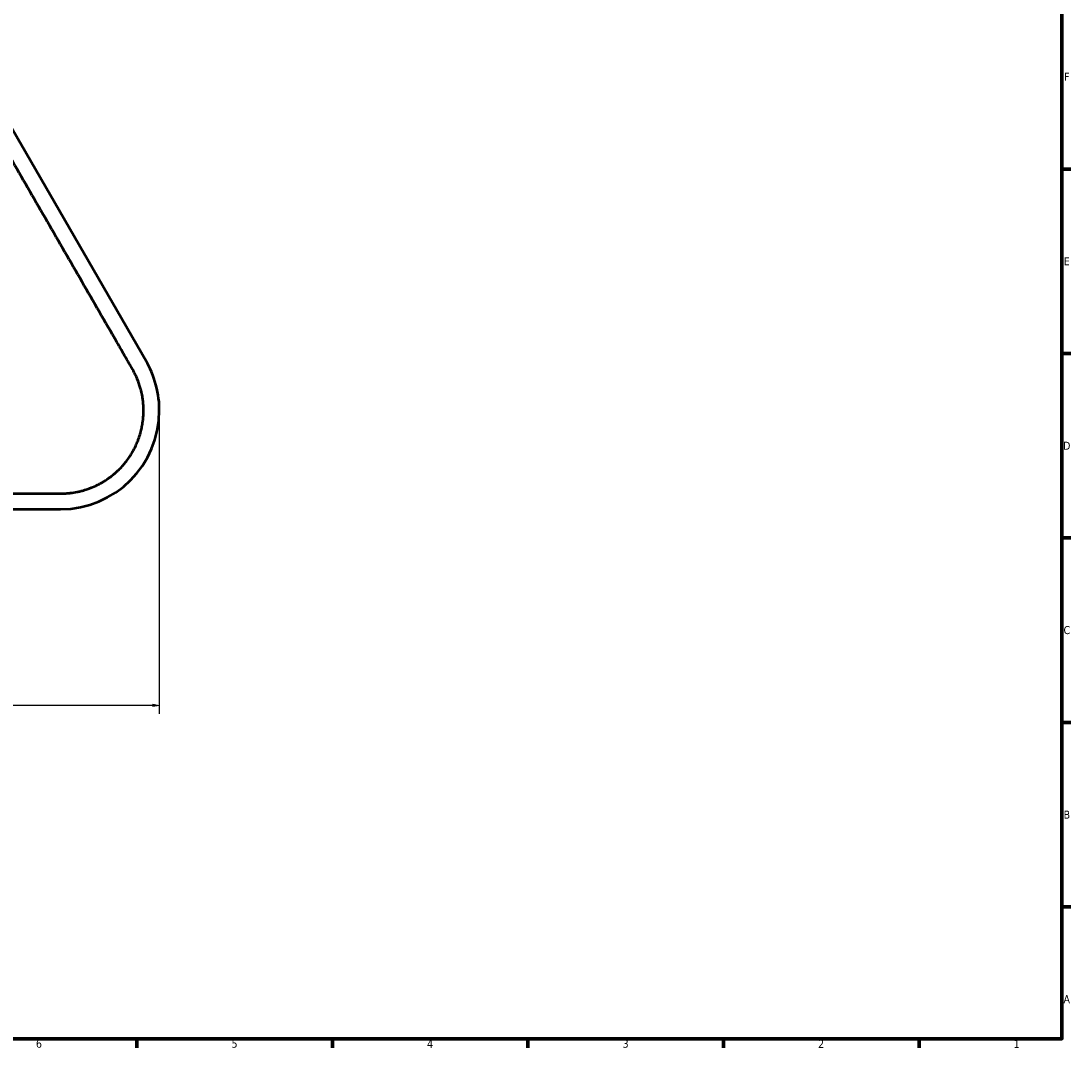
# Model space of a CAD drawing. Header units: inches. Extents: x -446 to 743, y -312 to 529.
# Tile 6 of 7: x 327 to 726, y -295 to 95. Entities that reach past the tile are written whole.
import ezdxf

# ---------------------------------------------------------------- set-up
doc = ezdxf.new("R2010")
doc.units = ezdxf.units.IN
doc.header["$MEASUREMENT"] = 0
doc.layers.add('Dimension (ANSI)', color=7, linetype='Continuous')
doc.layers.add('Visible (ANSI)', color=7, linetype='Continuous')

# ---------------------------------------------------------------- blocks, each defined once
blk = doc.blocks.new('block 3')
at = {"color": 7, "lineweight": 70, "true_color": 0xffffff}
blk.add_lwpolyline([(-425.91, -291.92), (-425.91, 508.98), (722.95, 508.98), (722.95, -291.92), (-425.91, -291.92)], dxfattribs=at)
blk = doc.blocks.new('block 26')
at = {"color": 7, "lineweight": 70, "true_color": 0xffffff}
blk.add_lwpolyline([(371.43, -291.92), (371.43, -295.37)], dxfattribs=at)
blk = doc.blocks.new('block 28')
at = {"color": 7, "lineweight": 70, "true_color": 0xffffff}
blk.add_lwpolyline([(445.74, -291.92), (445.74, -295.37)], dxfattribs=at)
blk = doc.blocks.new('block 30')
at = {"color": 7, "lineweight": 70, "true_color": 0xffffff}
blk.add_lwpolyline([(520.04, -291.92), (520.04, -295.37)], dxfattribs=at)
blk = doc.blocks.new('block 32')
at = {"color": 7, "lineweight": 70, "true_color": 0xffffff}
blk.add_lwpolyline([(594.34, -291.92), (594.34, -295.37)], dxfattribs=at)
blk = doc.blocks.new('block 34')
at = {"color": 7, "lineweight": 70, "true_color": 0xffffff}
blk.add_lwpolyline([(668.65, -291.92), (668.65, -295.37)], dxfattribs=at)
blk = doc.blocks.new('block 37')
at = {"color": 7, "true_color": 0xffffff, "insert": (704.61, -295.37), "char_height": 3.0476, "attachment_point": 7}
blk.add_mtext('\\fTahoma|b0|i0|c0|p34;\\W1;1', dxfattribs=at)
blk = doc.blocks.new('block 39')
at = {"color": 7, "true_color": 0xffffff, "insert": (630.31, -295.37), "char_height": 3.0476, "attachment_point": 7}
blk.add_mtext('\\fTahoma|b0|i0|c0|p34;\\W1;2', dxfattribs=at)
blk = doc.blocks.new('block 41')
at = {"color": 7, "true_color": 0xffffff, "insert": (556.01, -295.38), "char_height": 3.0476, "attachment_point": 7}
blk.add_mtext('\\fTahoma|b0|i0|c0|p34;\\W1;3', dxfattribs=at)
blk = doc.blocks.new('block 43')
at = {"color": 7, "true_color": 0xffffff, "insert": (481.7, -295.37), "char_height": 3.0476, "attachment_point": 7}
blk.add_mtext('\\fTahoma|b0|i0|c0|p34;\\W1;4', dxfattribs=at)
blk = doc.blocks.new('block 45')
at = {"color": 7, "true_color": 0xffffff, "insert": (407.4, -295.38), "char_height": 3.0476, "attachment_point": 7}
blk.add_mtext('\\fTahoma|b0|i0|c0|p34;\\W1;5', dxfattribs=at)
blk = doc.blocks.new('block 47')
at = {"color": 7, "true_color": 0xffffff, "insert": (333.09, -295.38), "char_height": 3.0476, "attachment_point": 7}
blk.add_mtext('\\fTahoma|b0|i0|c0|p34;\\W1;6', dxfattribs=at)
blk = doc.blocks.new('block 69')
at = {"color": 7, "lineweight": 70, "true_color": 0xffffff}
blk.add_lwpolyline([(722.95, -241.85), (726.4, -241.85)], dxfattribs=at)
blk = doc.blocks.new('block 71')
at = {"color": 7, "lineweight": 70, "true_color": 0xffffff}
blk.add_lwpolyline([(722.95, -171.77), (726.4, -171.77)], dxfattribs=at)
blk = doc.blocks.new('block 73')
at = {"color": 7, "lineweight": 70, "true_color": 0xffffff}
blk.add_lwpolyline([(722.95, -101.7), (726.4, -101.7)], dxfattribs=at)
blk = doc.blocks.new('block 75')
at = {"color": 7, "lineweight": 70, "true_color": 0xffffff}
blk.add_lwpolyline([(722.95, -31.62), (726.4, -31.62)], dxfattribs=at)
blk = doc.blocks.new('block 77')
at = {"color": 7, "lineweight": 70, "true_color": 0xffffff}
blk.add_lwpolyline([(722.95, 38.46), (726.4, 38.46)], dxfattribs=at)
blk = doc.blocks.new('block 89')
at = {"color": 7, "true_color": 0xffffff, "insert": (723.56, -278.41), "char_height": 3.0476, "attachment_point": 7}
blk.add_mtext('\\fTahoma|b0|i0|c0|p34;\\W1;A', dxfattribs=at)
blk = doc.blocks.new('block 91')
at = {"color": 7, "true_color": 0xffffff, "insert": (723.6, -208.33), "char_height": 3.0476, "attachment_point": 7}
blk.add_mtext('\\fTahoma|b0|i0|c0|p34;\\W1;B', dxfattribs=at)
blk = doc.blocks.new('block 93')
at = {"color": 7, "true_color": 0xffffff, "insert": (723.58, -138.26), "char_height": 3.0476, "attachment_point": 7}
blk.add_mtext('\\fTahoma|b0|i0|c0|p34;\\W1;C', dxfattribs=at)
blk = doc.blocks.new('block 95')
at = {"color": 7, "true_color": 0xffffff, "insert": (723.41, -68.18), "char_height": 3.0476, "attachment_point": 7}
blk.add_mtext('\\fTahoma|b0|i0|c0|p34;\\W1;D', dxfattribs=at)
blk = doc.blocks.new('block 97')
at = {"color": 7, "true_color": 0xffffff, "insert": (723.66, 1.89), "char_height": 3.0476, "attachment_point": 7}
blk.add_mtext('\\fTahoma|b0|i0|c0|p34;\\W1;E', dxfattribs=at)
blk = doc.blocks.new('block 99')
at = {"color": 7, "true_color": 0xffffff, "insert": (723.74, 71.97), "char_height": 3.0476, "attachment_point": 7}
blk.add_mtext('\\fTahoma|b0|i0|c0|p34;\\W1;F', dxfattribs=at)
blk = doc.blocks.new('block 2')
for name in ['block 3', 'block 99', 'block 77', 'block 97', 'block 75', 'block 95', 'block 73', 'block 93', 'block 71', 'block 91', 'block 69', 'block 89', 'block 47', 'block 26', 'block 45', 'block 28', 'block 43', 'block 30', 'block 41', 'block 32', 'block 39', 'block 34', 'block 37']:
    blk.add_blockref(name, (0, 0))
blk = doc.blocks.new('block 175')
at = {"layer": 'Visible (ANSI)', "color": 7, "lineweight": 50, "true_color": 0xffffff}
blk.add_lwpolyline([(374.92, -34.54), (314.74, 69.7)], dxfattribs=at)
blk = doc.blocks.new('block 193')
at = {"layer": 'Visible (ANSI)', "color": 7, "lineweight": 50, "true_color": 0xffffff}
blk.add_lwpolyline([(222.09, -90.78), (342.45, -90.78)], dxfattribs=at)
blk = doc.blocks.new('block 194')
at = {"layer": 'Visible (ANSI)', "color": 7, "lineweight": 50, "true_color": 0xffffff}
blk.add_open_spline([(342.45, -90.78), (363.16, -90.78), (379.95, -73.99), (379.95, -53.28), (380.25, -47.83), (377.91, -39.11), (374.92, -34.54)], degree=3, knots=[0, 0, 0, 0, 1, 1, 1, 2, 2, 2, 2], dxfattribs=at)
blk = doc.blocks.new('block 207')
at = {"layer": 'Visible (ANSI)', "color": 7, "lineweight": 50, "true_color": 0xffffff}
blk.add_open_spline([(236.56, -84.81), (236.59, -84.81), (236.63, -84.81), (236.66, -84.81), (236.7, -84.81), (236.73, -84.81), (236.76, -84.81), (236.83, -84.81), (236.9, -84.81), (236.97, -84.81), (237.11, -84.81), (237.25, -84.81), (237.39, -84.81), (237.66, -84.81), (237.94, -84.81), (238.22, -84.81), (238.77, -84.81), (239.32, -84.81), (239.87, -84.81), (240.98, -84.81), (242.08, -84.81), (243.19, -84.81), (245.39, -84.81), (247.6, -84.81), (249.8, -84.81), (254.21, -84.81), (258.62, -84.81), (263.02, -84.81), (271.86, -84.81), (280.69, -84.81), (289.52, -84.81), (298.25, -84.81), (306.98, -84.81), (315.71, -84.81), (320.14, -84.81), (324.57, -84.81), (329, -84.81), (331.24, -84.81), (333.48, -84.81), (335.72, -84.81), (336.85, -84.81), (337.97, -84.81), (339.1, -84.81), (339.66, -84.81), (340.23, -84.81), (340.79, -84.81), (341.07, -84.81), (341.36, -84.81), (341.64, -84.81), (341.78, -84.81), (341.92, -84.81), (342.06, -84.81), (342.13, -84.81), (342.21, -84.81), (342.28, -84.81), (342.31, -84.81), (342.35, -84.81), (342.38, -84.81), (342.39, -84.81), (342.49, -84.81), (342.49, -84.81)], degree=3, knots=[0, 0, 0, 0, 1, 1, 1, 2, 2, 2, 3, 3, 3, 4, 4, 4, 5, 5, 5, 6, 6, 6, 7, 7, 7, 8, 8, 8, 9, 9, 9, 10, 10, 10, 11, 11, 11, 12, 12, 12, 13, 13, 13, 14, 14, 14, 15, 15, 15, 16, 16, 16, 17, 17, 17, 18, 18, 18, 19, 19, 19, 20, 20, 20, 20], dxfattribs=at)
blk = doc.blocks.new('block 208')
at = {"layer": 'Visible (ANSI)', "color": 7, "lineweight": 50, "true_color": 0xffffff}
blk.add_open_spline([(342.49, -84.81), (342.64, -84.81), (342.84, -84.81), (343.07, -84.81), (343.43, -84.8), (343.88, -84.79), (344.41, -84.75), (344.67, -84.74), (344.95, -84.72), (345.25, -84.69), (345.42, -84.68), (345.59, -84.66), (345.77, -84.64), (345.91, -84.63), (346.05, -84.61), (346.19, -84.59), (347.03, -84.5), (347.86, -84.36), (348.69, -84.2), (349.14, -84.11), (349.58, -84.01), (350.02, -83.9), (350.22, -83.85), (350.43, -83.8), (350.63, -83.74), (351.29, -83.56), (351.95, -83.36), (352.61, -83.14), (353.04, -83), (353.47, -82.84), (353.9, -82.67), (354.11, -82.59), (354.33, -82.5), (354.55, -82.41), (355.43, -82.05), (356.29, -81.64), (357.14, -81.2), (357.33, -81.1), (357.52, -81), (357.71, -80.89), (357.88, -80.79), (358.06, -80.7), (358.23, -80.6), (359.09, -80.1), (359.92, -79.57), (360.73, -78.99), (360.92, -78.85), (361.12, -78.71), (361.32, -78.56), (361.43, -78.48), (361.54, -78.4), (361.65, -78.31), (361.9, -78.12), (362.15, -77.92), (362.39, -77.72), (362.69, -77.49), (362.97, -77.24), (363.26, -76.99), (363.57, -76.72), (363.89, -76.43), (364.19, -76.14), (364.33, -76.01), (364.46, -75.88), (364.6, -75.75), (364.65, -75.7), (364.7, -75.64), (364.76, -75.59), (365.3, -75.05), (365.81, -74.49), (366.31, -73.92), (366.7, -73.47), (367.07, -73.01), (367.44, -72.54), (367.45, -72.53), (367.46, -72.52), (367.47, -72.5), (367.88, -71.96), (368.28, -71.4), (368.67, -70.83), (368.88, -70.5), (369.09, -70.18), (369.3, -69.84), (369.46, -69.59), (369.61, -69.33), (369.76, -69.07), (369.76, -69.07), (369.76, -69.06), (369.76, -69.06), (370, -68.65), (370.23, -68.23), (370.45, -67.81), (370.57, -67.59), (370.68, -67.36), (370.79, -67.14), (371.08, -66.54), (371.36, -65.93), (371.61, -65.31), (371.79, -64.88), (371.96, -64.45), (372.11, -64.01), (372.37, -63.29), (372.61, -62.56), (372.82, -61.82), (372.85, -61.71), (372.88, -61.6), (372.91, -61.49), (372.93, -61.41), (372.95, -61.33), (372.97, -61.24), (373.12, -60.66), (373.26, -60.06), (373.38, -59.47), (373.51, -58.79), (373.62, -58.11), (373.71, -57.43), (373.73, -57.29), (373.75, -57.14), (373.77, -57), (373.86, -56.18), (373.93, -55.37), (373.96, -54.55), (373.98, -54.15), (373.98, -53.74), (373.98, -53.34), (373.98, -53.13), (373.98, -52.92), (373.98, -52.71), (373.97, -52.23), (373.95, -51.76), (373.92, -51.28), (373.87, -50.59), (373.81, -49.9), (373.72, -49.22), (373.69, -48.98), (373.65, -48.75), (373.62, -48.52), (373.5, -47.75), (373.35, -47), (373.18, -46.25), (373.1, -45.89), (373.01, -45.53), (372.91, -45.18), (372.86, -44.97), (372.8, -44.75), (372.74, -44.54), (372.42, -43.44), (372.04, -42.35), (371.6, -41.29), (371.54, -41.15), (371.48, -41.02), (371.43, -40.88), (371.18, -40.31), (370.92, -39.75), (370.64, -39.19), (370.5, -38.91), (370.36, -38.64), (370.21, -38.37), (370.14, -38.23), (370.06, -38.09), (369.99, -37.96), (369.95, -37.89), (369.91, -37.82), (369.87, -37.75), (369.86, -37.73), (369.85, -37.71), (369.83, -37.69), (369.82, -37.67), (369.81, -37.65), (369.8, -37.63), (369.79, -37.61), (369.78, -37.59), (369.76, -37.57)], degree=3, knots=[0, 0, 0, 0, 1, 1, 1, 2, 2, 2, 3, 3, 3, 4, 4, 4, 5, 5, 5, 6, 6, 6, 7, 7, 7, 8, 8, 8, 9, 9, 9, 10, 10, 10, 11, 11, 11, 12, 12, 12, 13, 13, 13, 14, 14, 14, 15, 15, 15, 16, 16, 16, 17, 17, 17, 18, 18, 18, 19, 19, 19, 20, 20, 20, 21, 21, 21, 22, 22, 22, 23, 23, 23, 24, 24, 24, 25, 25, 25, 26, 26, 26, 27, 27, 27, 28, 28, 28, 29, 29, 29, 30, 30, 30, 31, 31, 31, 32, 32, 32, 33, 33, 33, 34, 34, 34, 35, 35, 35, 36, 36, 36, 37, 37, 37, 38, 38, 38, 39, 39, 39, 40, 40, 40, 41, 41, 41, 42, 42, 42, 43, 43, 43, 44, 44, 44, 45, 45, 45, 46, 46, 46, 47, 47, 47, 48, 48, 48, 49, 49, 49, 50, 50, 50, 51, 51, 51, 52, 52, 52, 53, 53, 53, 54, 54, 54, 55, 55, 55, 56, 56, 56, 57, 57, 57, 57], dxfattribs=at)
blk = doc.blocks.new('block 209')
at = {"layer": 'Visible (ANSI)', "color": 7, "lineweight": 50, "true_color": 0xffffff}
blk.add_open_spline([(369.76, -37.57), (369.76, -37.56), (369.72, -37.48), (369.71, -37.48), (369.69, -37.44), (369.68, -37.41), (369.66, -37.38), (369.62, -37.32), (369.59, -37.26), (369.55, -37.2), (369.48, -37.08), (369.41, -36.95), (369.34, -36.83), (369.2, -36.59), (369.06, -36.34), (368.92, -36.1), (368.63, -35.61), (368.35, -35.12), (368.07, -34.63), (367.51, -33.66), (366.94, -32.68), (366.38, -31.71), (365.26, -29.77), (364.14, -27.83), (363.02, -25.89), (360.81, -22.05), (358.59, -18.21), (356.38, -14.38), (352.01, -6.82), (347.65, 0.74), (343.28, 8.3), (338.87, 15.95), (334.45, 23.6), (330.03, 31.25), (327.83, 35.07), (325.63, 38.88), (323.42, 42.7), (322.32, 44.61), (321.22, 46.52), (320.11, 48.43), (319.56, 49.39), (319.01, 50.34), (318.46, 51.3), (318.18, 51.78), (317.9, 52.26), (317.63, 52.74), (317.49, 52.98), (317.35, 53.21), (317.21, 53.45), (317.14, 53.57), (317.08, 53.69), (317.01, 53.81), (316.97, 53.87), (316.94, 53.93), (316.9, 53.99), (316.89, 54.02), (316.87, 54.05), (316.85, 54.08), (316.83, 54.11), (316.82, 54.14), (316.8, 54.17)], degree=3, knots=[0, 0, 0, 0, 1, 1, 1, 2, 2, 2, 3, 3, 3, 4, 4, 4, 5, 5, 5, 6, 6, 6, 7, 7, 7, 8, 8, 8, 9, 9, 9, 10, 10, 10, 11, 11, 11, 12, 12, 12, 13, 13, 13, 14, 14, 14, 15, 15, 15, 16, 16, 16, 17, 17, 17, 18, 18, 18, 19, 19, 19, 20, 20, 20, 20], dxfattribs=at)
blk = doc.blocks.new('block 318')
at = {"layer": 'Dimension (ANSI)', "color": 7, "lineweight": 25, "true_color": 0xffffff}
blk.add_lwpolyline([(379.95, -54.88), (379.95, -168.45)], dxfattribs=at)
blk = doc.blocks.new('block 320')
at = {"layer": 'Dimension (ANSI)', "color": 7, "lineweight": 25, "true_color": 0xffffff}
blk.add_lwpolyline([(377.45, -165.27), (136.39, -165.27)], dxfattribs=at)
blk = doc.blocks.new('block 322')
at = {"layer": 'Dimension (ANSI)', "true_color": 0xffffff}
h = blk.add_hatch(color=7, dxfattribs=at)
h.dxf.hatch_style = 2
h.paths.add_polyline_path([(377.45, -164.85), (377.45, -165.69), (379.95, -165.27)])
at = {"layer": 'Dimension (ANSI)', "lineweight": 0}
blk.add_lwpolyline([(377.45, -164.85), (377.45, -165.69), (379.95, -165.27), (377.45, -164.85)], dxfattribs=at)
blk = doc.blocks.new('block 325')
at = {"layer": 'Dimension (ANSI)', "lineweight": 0}
blk.add_lwpolyline([(379.95, -53.28), (379.95, -53.28)], dxfattribs=at)
blk = doc.blocks.new('block 326')
at = {"layer": 'Dimension (ANSI)', "lineweight": 0}
blk.add_lwpolyline([(379.95, -165.27), (379.95, -165.27)], dxfattribs=at)
blk = doc.blocks.new('block 316')
at = {"layer": 'Dimension (ANSI)'}
for name in ['block 325', 'block 318', 'block 320', 'block 322', 'block 326']:
    blk.add_blockref(name, (0, 0), dxfattribs=at)

msp = doc.modelspace()

# ---------------------------------------------------------------- block references
msp.add_blockref('block 2', (0, 0))
at = {"layer": 'Dimension (ANSI)'}
msp.add_blockref('block 316', (0, 0), dxfattribs=at)
at = {"layer": 'Visible (ANSI)'}
for name in ['block 175', 'block 209', 'block 194', 'block 208', 'block 207', 'block 193']:
    msp.add_blockref(name, (0, 0), dxfattribs=at)

doc.saveas('drawing.dxf')
